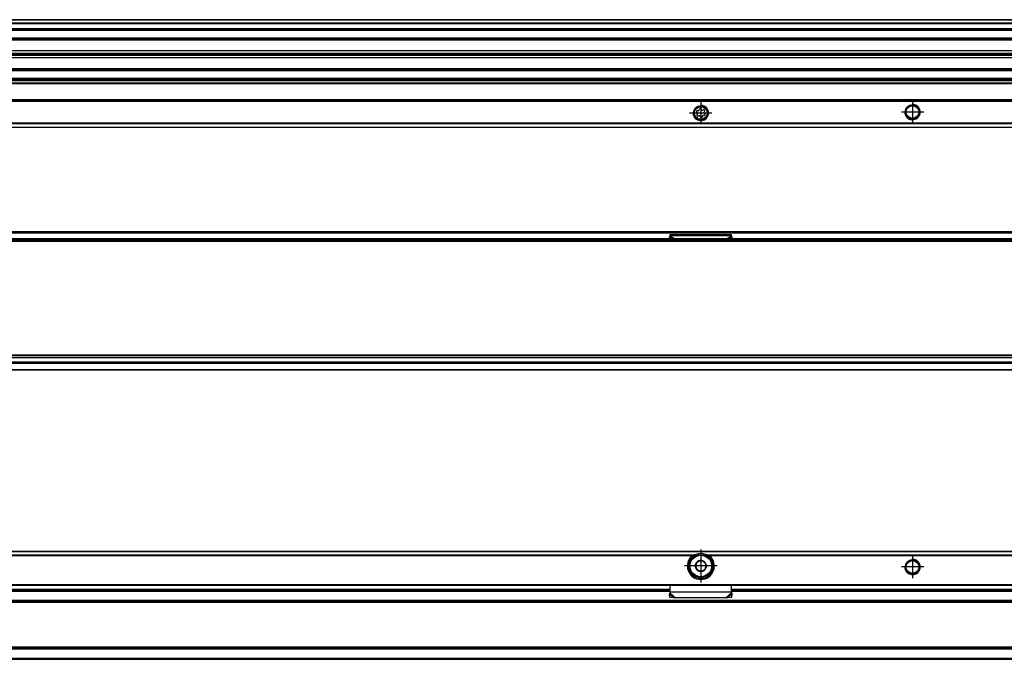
# Model space of a CAD drawing. Header units: millimetres. Extents: x -418 to 1575, y -634 to 914.
# Tile 33 of 49: x 808 to 1063, y -51 to 115. Entities that reach past the tile are written whole.
import ezdxf

# ---------------------------------------------------------------- set-up
doc = ezdxf.new("R2010")
doc.units = ezdxf.units.MM
doc.linetypes.add('DOT_CENTER', pattern=[14, 12, -1, 0, -1])
doc.layers.add('1', color=7, linetype='Continuous')

# ---------------------------------------------------------------- blocks, each defined once
blk = doc.blocks.new('REGLA_SV2-870__11', base_point=(555.1, 97.35))
at = {"color": 7, "linetype": 'Continuous'}
for p, q in [((1524.1, 115.35), (645.1, 115.35)), ((645.1, 112.81), (1524.1, 112.81)), ((1524.1, 110.38), (645.1, 110.38)), ((645.1, 107.3), (1521.1, 107.3)), ((645.1, 106.64), (1521.1, 106.64)), ((1521.1, 106.35), (645.1, 106.35)), ((1521.1, 106.06), (645.1, 106.06)), ((1521.1, 105.4), (645.1, 105.4)), ((645.1, 102.31), (1524.1, 102.31)), ((1524.1, 99.89), (645.1, 99.89))]:
    blk.add_line(p, q, dxfattribs=at)
at = {"color": 3, "linetype": 'Continuous'}
for p, q in [((1524.1, 115.25), (645.1, 115.25)), ((645.1, 114.53), (1524.1, 114.53)), ((645.1, 114.34), (1524.1, 114.34)), ((645.1, 113.09), (1524.1, 113.09)), ((645.1, 112.61), (1524.1, 112.61)), ((1524.1, 110.58), (645.1, 110.58)), ((645.1, 110.23), (1521.1, 110.23)), ((1521.1, 110.04), (645.1, 110.04)), ((645.1, 102.66), (1521.1, 102.66)), ((1521.1, 102.46), (645.1, 102.46)), ((645.1, 102.11), (1524.1, 102.11)), ((1524.1, 100.09), (645.1, 100.09)), ((1524.1, 99.61), (645.1, 99.61))]:
    blk.add_line(p, q, dxfattribs=at)
blk = doc.blocks.new('SOPORTE_SV2__12', base_point=(552.1, 87.35))
at = {"color": 7, "linetype": 'Continuous'}
for p, q in [((1512.1, 99.49), (645.1, 99.49)), ((1527.1, 94.35), (552.1, 94.35)), ((984.18, 91.88), (984.25, 92.13)), ((984.68, 92.18), (984.81, 91.96)), ((983.71, 91.13), (983.53, 91.31)), ((983.62, 90.62), (983.75, 90.85)), ((983.7, 91.71), (983.96, 91.71)), ((984.13, 90.34), (983.88, 90.28)), ((984.52, 90.01), (984.39, 90.24)), ((985.02, 90.32), (984.95, 90.06)), ((985.06, 91.85), (985.32, 91.91)), ((985.5, 90.49), (985.24, 90.48)), ((985.58, 91.57), (985.45, 91.35)), ((985.49, 91.07), (985.67, 90.88)), ((1527.1, 87.35), (552.1, 87.35))]:
    blk.add_line(p, q, dxfattribs=at)
at = {"color": 3, "linetype": 'Continuous'}
for p, q in [((1512.1, 99.47), (645.1, 99.47)), ((1512.1, 98.88), (645.1, 98.88)), ((1512.1, 98.7), (645.1, 98.7)), ((1527.1, 94.55), (552.1, 94.55)), ((552.1, 94.15), (1527.1, 94.15)), ((1527.1, 88.43), (552.1, 88.43)), ((1527.1, 88.29), (552.1, 88.29)), ((552.1, 87.41), (1527.1, 87.41))]:
    blk.add_line(p, q, dxfattribs=at)
at = {"color": 7, "linetype": 'Continuous'}
for centre, radius in [((984.6, 91.1), 1.9), ((984.6, 91.1), 1.65), ((1039.6, 91.35), 1.9), ((1039.6, 91.35), 1.65)]:
    blk.add_circle(centre, radius, dxfattribs=at)
for centre, start, end in [((984.48, 92.07), 30.1519, 163.8716), ((983.7, 91.48), 90.5656, 223.8716), ((983.82, 90.51), 150.5656, 283.8716), ((983.55, 90.96), 330.5656, 43.8716), ((983.96, 91.94), 270.5656, 343.8716), ((984.19, 90.12), 30.5656, 103.8716), ((984.72, 90.13), 210.5656, 343.8706), ((985.01, 92.08), 210.1519, 283.4579), ((985.24, 90.25), 90.5656, 163.8706), ((985.38, 91.69), 330.5656, 103.4579), ((985.65, 91.23), 150.5656, 223.8716), ((985.5, 90.72), 270.5656, 43.8716)]:
    blk.add_arc(centre, 0.233, start, end, dxfattribs=at)
at = {"layer": '1', "color": 2, "linetype": 'DOT_CENTER'}
for p, q in [((984.6, 94), (984.6, 88.2)), ((1039.6, 94.25), (1039.6, 88.45)), ((987.5, 91.1), (981.7, 91.1)), ((1042.5, 91.35), (1036.7, 91.35))]:
    blk.add_line(p, q, dxfattribs=at)
at = {"layer": '1', "color": 30, "linetype": 'Continuous'}
for centre in [(984.6, 91.1), (1039.6, 91.35)]:
    blk.add_arc(centre, 2, 175, 95, dxfattribs=at)
blk = doc.blocks.new('REGLA_SV2-870mm__14', base_point=(552.1, 87.35))
for name, p in [('REGLA_SV2-870__11', (555.1, 97.35)), ('SOPORTE_SV2__12', (552.1, 87.35))]:
    blk.add_blockref(name, p)
blk = doc.blocks.new('Bottom4', base_point=(639.6, 101.35))
blk.add_blockref('REGLA_SV2-870mm__14', (552.1, 87.35))
blk = doc.blocks.new('SOPORTE_SV2__23', base_point=(552.1, 24.25))
at = {"color": 7, "linetype": 'Continuous'}
for p, q in [((553.4, 60.35), (1525.8, 60.35)), ((976.49, 58.92), (976.6, 59.13)), ((976.5, 58.45), (976.49, 58.92)), ((976.6, 59.52), (992.6, 59.52)), ((976.6, 59.3), (976.6, 59.52)), ((976.6, 59.13), (976.6, 59.3)), ((992.6, 59.3), (992.6, 59.52)), ((992.6, 59.13), (992.6, 59.3)), ((992.71, 58.92), (992.6, 59.13)), ((992.7, 58.45), (992.71, 58.92)), ((1512.1, 26.25), (567.1, 26.25)), ((1527.1, 24.25), (645.1, 24.25))]:
    blk.add_line(p, q, dxfattribs=at)
at = {"color": 3, "linetype": 'Continuous'}
for p, q in [((553.53, 59.99), (1525.67, 59.99)), ((976.49, 58.92), (977.4, 58.45)), ((976.6, 59.3), (992.6, 59.3)), ((976.6, 59.13), (977.91, 58.45)), ((992.6, 59.13), (991.29, 58.45)), ((992.71, 58.92), (991.8, 58.45)), ((1527.1, 26.05), (634.17, 26.05)), ((645.1, 24.45), (1527.1, 24.45))]:
    blk.add_line(p, q, dxfattribs=at)
blk = doc.blocks.new('REGLA_SV2-870__24', base_point=(552.1, 26.25))
at = {"color": 7, "linetype": 'Continuous'}
for p, q in [((555.1, 57.95), (1524.1, 57.95)), ((1513.64, 58.45), (565.56, 58.45)), ((555.1, 27.54), (1524.1, 27.54)), ((1512.1, 26.25), (567.1, 26.25))]:
    blk.add_line(p, q, dxfattribs=at)
at = {"color": 3, "linetype": 'Continuous'}
for p, q in [((555.1, 57.76), (1524.1, 57.76)), ((1466.29, 58.25), (612.91, 58.25)), ((1524.1, 28.15), (555.1, 28.15)), ((1524.1, 27.98), (555.1, 27.98)), ((555.1, 27.56), (1524.1, 27.56)), ((555.1, 26.45), (1524.1, 26.45))]:
    blk.add_line(p, q, dxfattribs=at)
blk = doc.blocks.new('REGLA_SV2-870mm__25', base_point=(552.1, 4.15))
for name, p in [('SOPORTE_SV2__23', (552.1, 24.25)), ('REGLA_SV2-870__24', (552.1, 26.25))]:
    blk.add_blockref(name, p)
blk = doc.blocks.new('Front6', base_point=(639.6, 32.25))
blk.add_blockref('REGLA_SV2-870mm__25', (552.1, 4.15))
blk = doc.blocks.new('REGLA_SV2-870__43', base_point=(552.1, -50.85))
at = {"color": 7, "linetype": 'Continuous'}
for p, q in [((792.6, -32.85), (976.6, -32.85)), ((992.6, -32.85), (1086.6, -32.85)), ((1513.93, -35.85), (565.27, -35.85)), ((1513.93, -47.85), (565.27, -47.85)), ((645.1, -50.85), (1524.1, -50.85))]:
    blk.add_line(p, q, dxfattribs=at)
at = {"color": 3, "linetype": 'Continuous'}
for p, q in [((792.6, -33.12), (976.6, -33.12)), ((992.6, -33.12), (1086.6, -33.12)), ((1524.1, -35.58), (555.1, -35.58)), ((1513.64, -36.05), (565.56, -36.05)), ((555.1, -48.12), (1524.1, -48.12)), ((1513.64, -47.65), (565.56, -47.65)), ((555.1, -50.58), (1524.1, -50.58))]:
    blk.add_line(p, q, dxfattribs=at)
blk = doc.blocks.new('SOPORTE_SV2__44', base_point=(552.1, -34.91))
at = {"color": 7, "linetype": 'Continuous'}
for p, q in [((1527.1, -22.85), (552.1, -22.85)), ((982.25, -24.35), (982.61, -24.35)), ((984.78, -25.16), (984.45, -25.31)), ((985.07, -25.39), (984.78, -25.16)), ((986.59, -24.35), (986.95, -24.35)), ((983.32, -26.79), (983.26, -27.16)), ((983.26, -27.16), (983.56, -27.38)), ((983.45, -25.72), (983.4, -26.09)), ((983.79, -25.58), (983.45, -25.72)), ((984.13, -27.81), (984.42, -28.04)), ((984.42, -28.04), (984.75, -27.89)), ((985.41, -27.61), (985.75, -27.47)), ((985.94, -26.04), (985.64, -25.82)), ((985.75, -27.47), (985.8, -27.11)), ((985.88, -26.4), (985.94, -26.04)), ((553.6, -31.6), (1525.6, -31.6)), ((792.6, -32.85), (976.6, -32.85)), ((976.6, -33.34), (976.6, -31.6)), ((992.6, -33.34), (992.6, -31.6)), ((992.6, -32.85), (1086.6, -32.85)), ((976.54, -33.72), (976.49, -33.89)), ((976.51, -34.78), (976.49, -33.89)), ((977.68, -34.91), (976.51, -34.78)), ((976.6, -33.63), (976.6, -33.34)), ((978.01, -34.84), (977.68, -34.91)), ((991.19, -34.84), (978.01, -34.84)), ((991.52, -34.91), (991.19, -34.84)), ((992.69, -34.78), (991.52, -34.91)), ((992.6, -33.63), (992.6, -33.34)), ((992.71, -33.89), (992.66, -33.72)), ((992.69, -34.78), (992.71, -33.89))]:
    blk.add_line(p, q, dxfattribs=at)
at = {"color": 3, "linetype": 'Continuous'}
for p, q in [((1527.1, -22.91), (552.1, -22.91)), ((982.61, -23.79), (786.59, -23.79)), ((982.33, -23.93), (786.87, -23.93)), ((1092.61, -23.79), (986.59, -23.79)), ((1092.33, -23.93), (986.87, -23.93)), ((984.96, -29.83), (984.24, -29.83)), ((553.41, -31.4), (1525.8, -31.4)), ((792.6, -32.65), (976.6, -32.65)), ((992.6, -32.65), (1086.6, -32.65)), ((976.49, -33.89), (977.68, -34.91)), ((976.6, -33.34), (992.6, -33.34)), ((976.6, -33.63), (978.01, -34.84)), ((992.6, -33.63), (991.19, -34.84)), ((992.71, -33.89), (991.52, -34.91))]:
    blk.add_line(p, q, dxfattribs=at)
at = {"color": 7, "linetype": 'Continuous'}
for centre, radius in [((984.6, -26.6), 3), ((1039.6, -26.85), 1.9), ((1039.6, -26.85), 1.65), ((984.6, -26.6), 0.05)]:
    blk.add_circle(centre, radius, dxfattribs=at)
at = {"color": 3, "linetype": 'Continuous'}
blk.add_circle((984.6, -26.6), 2.8, dxfattribs=at)
at = {"color": 7, "linetype": 'Continuous'}
for centre, radius, start, end in [((984.6, -26.6), 3.5, 130.3552, 49.6448), ((984.6, -26.6), 3.25, 112.6199, 67.3801), ((984.71, -30.36), 6.9, 101.3553, 107.6968), ((984.6, -26.6), 3.25, 67.3801, 112.6199), ((984.6, -26.6), 1.45, 82.7814, 142.7814), ((984.6, -26.6), 1.3, 96.839, 128.7237), ((984.6, -26.6), 1.3, 68.7237, 96.839), ((984.6, -26.6), 1.45, 82.3311, 82.7814), ((984.6, -26.6), 1.45, 22.7814, 82.3311), ((984.6, -26.6), 1.3, 36.839, 68.7237), ((984.49, -30.36), 6.9, 72.3032, 78.6447), ((984.6, -26.6), 1.45, 142.7814, 202.7814), ((984.6, -26.6), 1.45, 202.7814, 262.7814), ((984.6, -26.6), 1.3, 156.839, 188.7237), ((984.6, -26.6), 1.3, 188.7237, 216.839), ((984.6, -26.6), 1.3, 128.7237, 156.839), ((984.6, -26.6), 1.3, 216.839, 248.7237), ((984.6, -26.6), 1.3, 248.7237, 276.839), ((984.6, -26.6), 1.45, 262.7814, 322.7814), ((984.6, -26.6), 1.3, 276.839, 308.7237), ((984.6, -26.6), 1.45, 322.7814, 22.7814), ((984.6, -26.6), 1.3, 336.839, 8.7237), ((975.1, -33.29), 1.51, 343.56, 358.2332), ((975.1, -33.29), 1.51, 358.2332, 359.1311), ((994.1, -33.29), 1.51, 180.8689, 181.7675), ((994.1, -33.29), 1.51, 181.7675, 196.44)]:
    blk.add_arc(centre, radius, start, end, dxfattribs=at)
for points, knots in [([(982.33, -23.93), (982.35, -23.92), (982.39, -23.89), (982.46, -23.85), (982.54, -23.81), (982.59, -23.8), (982.61, -23.79)], [0, 0, 0, 0, 0.0602797, 0.1584387, 0.2338357, 0.3132537, 0.3132537, 0.3132537, 0.3132537]), ([(986.59, -23.79), (986.61, -23.8), (986.66, -23.81), (986.74, -23.85), (986.81, -23.89), (986.85, -23.92), (986.87, -23.93)], [0, 0, 0, 0, 0.0689839, 0.1547784, 0.2529627, 0.3132512, 0.3132512, 0.3132512, 0.3132512]), ([(976.49, -33.89), (976.5, -33.87), (976.52, -33.83), (976.55, -33.76), (976.57, -33.7), (976.59, -33.65), (976.6, -33.63)], [0, 0, 0, 0, 0.0660342, 0.1356749, 0.2077706, 0.2833141, 0.2833141, 0.2833141, 0.2833141]), ([(992.71, -33.89), (992.7, -33.87), (992.68, -33.83), (992.65, -33.76), (992.63, -33.7), (992.61, -33.65), (992.6, -33.63)], [0, 0, 0, 0, 0.0660342, 0.1356749, 0.2077706, 0.2833141, 0.2833141, 0.2833141, 0.2833141])]:
    blk.add_open_spline(points, degree=3, knots=knots, dxfattribs=at)
at = {"layer": '1', "color": 2, "linetype": 'DOT_CENTER'}
for p, q in [((984.6, -22.35), (984.6, -30.85)), ((1039.6, -23.95), (1039.6, -29.75)), ((988.85, -26.6), (980.35, -26.6)), ((1042.5, -26.85), (1036.7, -26.85))]:
    blk.add_line(p, q, dxfattribs=at)
at = {"layer": '1', "color": 30, "linetype": 'Continuous'}
blk.add_arc((1039.6, -26.85), 2, 175, 95, dxfattribs=at)
blk.add_arc((1039.6, -26.85), 2, 175, 95, dxfattribs=at)
blk = doc.blocks.new('REGLA_SV2-870mm__45', base_point=(552.1, -50.85))
for name, p in [('SOPORTE_SV2__44', (552.1, -34.91)), ('REGLA_SV2-870__43', (552.1, -50.85))]:
    blk.add_blockref(name, p)
blk = doc.blocks.new('Top4', base_point=(639.6, -36.85))
blk.add_blockref('REGLA_SV2-870mm__45', (552.1, -50.85))

msp = doc.modelspace()

# ---------------------------------------------------------------- block references
for name, p in [('Bottom4', (639.6, 101.35)), ('Front6', (639.6, 32.25)), ('Top4', (639.6, -36.85))]:
    msp.add_blockref(name, p)

doc.saveas('drawing.dxf')
